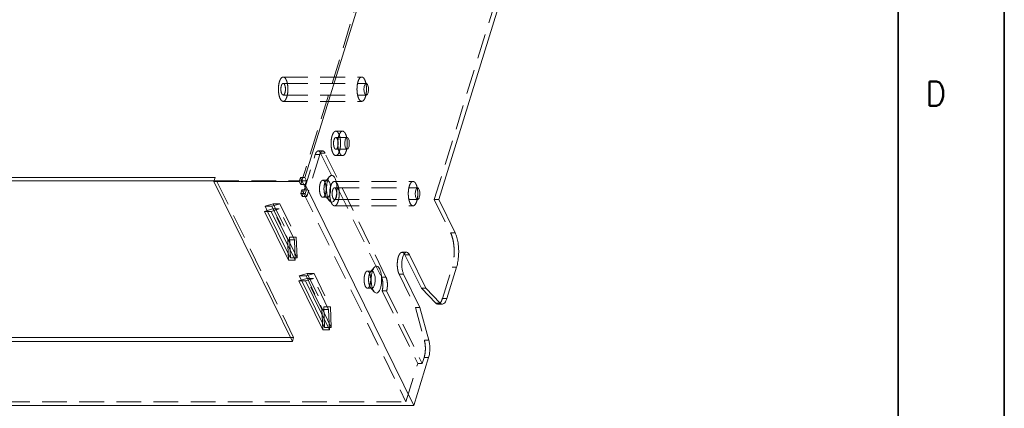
# Model space of a CAD drawing. Header units: millimetres. Extents: x 4065 to 8083, y -652 to 5416.
# Tile 51 of 256: x 5130 to 5332, y 1615 to 1695. Entities that reach past the tile are written whole.
import ezdxf
from ezdxf.enums import TextEntityAlignment as Align

# ---------------------------------------------------------------- set-up
doc = ezdxf.new("R2010")
doc.units = ezdxf.units.MM
doc.header["$LTSCALE"] = 0.8
doc.linetypes.add('HIDDEN', pattern=[9.525, 6.35, -3.175])
doc.layers.get('0').update_dxf_attribs({"linetype": 'CONTINUOUS', "lineweight": 0})
doc.layers.add('3', color=5, linetype='HIDDEN', lineweight=0)
doc.styles.get("Standard").update_dxf_attribs({"font": 'romans.shx', "width": 0.8, "oblique": 5, "bigfont": 'whgtxt.shx'})

msp = doc.modelspace()

# ---------------------------------------------------------------- linework, layer by layer
at = {"color": 7, "linetype": 'Continuous', "lineweight": 35}
msp.add_line((5310.399, 1114.481), (5310.399, 1912.349), dxfattribs=at)
for p, q in [((5236.848, 1817.977), (5188.677, 1662.095)), ((5240.089, 1735.159), (5216.124, 1657.609)), ((5083.491, 1662.095), (5170.255, 1662.095)), ((5083.797, 1661.473), (5170.063, 1661.473)), ((5170.013, 1661.311), (5170.255, 1662.095)), ((5187.514, 1661.311), (5170.013, 1661.311)), ((5170.013, 1661.311), (5186.12, 1628.49)), ((5187.514, 1661.311), (5187.756, 1662.095)), ((5187.514, 1661.311), (5187.819, 1660.69)), ((5188.677, 1662.095), (5187.756, 1662.095)), ((5188.061, 1661.473), (5187.756, 1662.095)), ((5187.819, 1660.69), (5188.061, 1661.473)), ((5188.74, 1660.69), (5187.819, 1660.69)), ((5188.982, 1661.473), (5188.061, 1661.473)), ((5188.677, 1662.095), (5188.982, 1661.473)), ((5188.74, 1660.69), (5188.982, 1661.473)), ((5188.74, 1660.69), (5211.008, 1615.312)), ((5188.734, 1658.825), (5187.813, 1658.825)), ((5187.813, 1658.825), (5188.118, 1658.203)), ((5188.118, 1658.203), (5188.31, 1658.825)), ((5189.039, 1658.203), (5188.734, 1658.825)), ((5188.118, 1658.203), (5189.039, 1658.203)), ((5219.48, 1650.772), (5216.124, 1657.609)), ((5181.772, 1655.18), (5180.391, 1655.18)), ((5185.324, 1645.127), (5180.391, 1655.18)), ((5185.261, 1646.532), (5181.017, 1655.18)), ((5186.705, 1645.127), (5181.772, 1655.18)), ((5185.324, 1645.127), (5185.185, 1648.226)), ((5210.121, 1646.226), (5209.2, 1646.226)), ((5212.555, 1639.388), (5209.2, 1646.226)), ((5210.121, 1646.226), (5213.476, 1639.388)), ((5186.705, 1645.127), (5185.324, 1645.127)), ((5212.266, 1635.471), (5208.911, 1642.309)), ((5219.795, 1643.747), (5217.793, 1637.27)), ((5188.788, 1640.883), (5187.407, 1640.883)), ((5192.34, 1630.83), (5187.407, 1640.883)), ((5192.277, 1632.235), (5188.033, 1640.883)), ((5193.721, 1630.83), (5188.788, 1640.883)), ((5213.476, 1639.388), (5212.555, 1639.388)), ((5215.524, 1636.349), (5212.555, 1639.388)), ((5213.476, 1639.388), (5216.446, 1636.349)), ((5216.446, 1636.349), (5215.524, 1636.349)), ((5216.878, 1636.135), (5215.957, 1636.135)), ((5214.093, 1628.737), (5212.266, 1635.471)), ((5192.34, 1630.83), (5192.201, 1633.929)), ((5193.721, 1630.83), (5192.34, 1630.83)), ((5099.356, 1628.49), (5186.12, 1628.49)), ((5099.598, 1629.274), (5185.735, 1629.274)), ((5214.05, 1625.157), (5211.008, 1615.312)), ((5065.941, 1615.312), (5211.008, 1615.312))]:
    msp.add_line(p, q)
msp.add_lwpolyline([(5332.145, 1933.415), (4144.145, 1933.415), (4144.145, 1093.415), (5332.145, 1093.415)], close=True, dxfattribs=at)
msp.add_arc((5210.858, 1645.278), 2.165, 150.29826, 151.03762)
for points, start_tangent, end_tangent in [([(5201.25, 1681.457), (5201.197, 1681.452), (5201.023, 1681.309), (5200.884, 1681.006), (5200.801, 1680.59), (5200.786, 1680.123), (5200.842, 1679.677), (5200.96, 1679.32)], (-0.9987254, 0.0504741), (0.4405427, -0.8977317)), ([(5201.541, 1681.2), (5201.378, 1681.414), (5201.25, 1681.457)], (-0.4405427, 0.8977317), (-0.9987254, 0.0504741)), ([(5201.251, 1679.064), (5201.304, 1679.068), (5201.477, 1679.211), (5201.616, 1679.514), (5201.699, 1679.931), (5201.714, 1680.397), (5201.659, 1680.843), (5201.541, 1681.2)], (0.9987254, -0.0504741), (-0.4405427, 0.8977317)), ([(5200.96, 1679.32), (5201.122, 1679.106), (5201.251, 1679.064)], (0.4405427, -0.8977317), (0.9987254, -0.0504741)), ([(5197.313, 1670.328), (5197.261, 1670.324), (5197.087, 1670.181), (5196.948, 1669.878), (5196.865, 1669.461), (5196.85, 1668.995), (5196.906, 1668.549), (5197.024, 1668.192)], (-0.9987254, 0.0504741), (0.4405427, -0.8977317)), ([(5197.605, 1670.072), (5197.442, 1670.286), (5197.313, 1670.328)], (-0.4405427, 0.8977317), (-0.9987254, 0.0504741)), ([(5197.315, 1667.935), (5197.367, 1667.94), (5197.541, 1668.083), (5197.68, 1668.386), (5197.763, 1668.802), (5197.778, 1669.269), (5197.723, 1669.715), (5197.605, 1670.072)], (0.9987254, -0.0504741), (-0.4405427, 0.8977317)), ([(5197.024, 1668.192), (5197.186, 1667.978), (5197.315, 1667.935)], (0.4405427, -0.8977317), (0.9987254, -0.0504741)), ([(5193.73, 1662.3), (5193.84, 1662.412), (5194.146, 1662.556), (5194.449, 1662.472), (5194.728, 1662.176), (5194.964, 1661.693), (5195.138, 1661.057), (5195.237, 1660.31), (5195.249, 1659.514), (5195.173, 1658.751), (5195.023, 1658.098)], (0.6441051, 0.764937), (-0.2952474, -0.9554208)), ([(5193.729, 1657.315), (5193.64, 1657.44), (5193.405, 1657.922), (5193.23, 1658.558), (5193.131, 1659.305), (5193.12, 1660.101), (5193.195, 1660.864), (5193.345, 1661.517)], (-0.6325357, 0.7745312), (0.2952474, 0.9554208)), ([(5193.345, 1661.517), (5193.564, 1662.05), (5193.73, 1662.3)], (0.2952474, 0.9554208), (0.6441051, 0.764937)), ([(5193.354, 1661.541), (5193.431, 1661.504), (5193.609, 1661.316)], (0.9458623, -0.3245683), (0.5444957, -0.8387636)), ([(5193.609, 1661.316), (5193.759, 1661.009)], (0.5444957, -0.8387636), (0.3459571, -0.9382503)), ([(5193.759, 1661.009), (5193.87, 1660.604), (5193.933, 1660.129), (5193.941, 1659.622), (5193.892, 1659.136), (5193.797, 1658.72)], (0.3459571, -0.9382503), (-0.2952474, -0.9554208)), ([(5193.797, 1658.72), (5193.658, 1658.381), (5193.482, 1658.151), (5193.364, 1658.077)], (-0.2952474, -0.9554208), (-0.9306558, -0.3658959)), ([(5211.773, 1660.011), (5211.721, 1660.007), (5211.547, 1659.864), (5211.408, 1659.561), (5211.325, 1659.144), (5211.31, 1658.677), (5211.366, 1658.232), (5211.484, 1657.875)], (-0.9987254, 0.0504741), (0.4405427, -0.8977317)), ([(5212.065, 1659.755), (5211.902, 1659.969), (5211.773, 1660.011)], (-0.4405427, 0.8977317), (-0.9987254, 0.0504741)), ([(5211.775, 1657.618), (5211.827, 1657.623), (5212.001, 1657.766), (5212.14, 1658.069), (5212.223, 1658.485), (5212.238, 1658.952), (5212.182, 1659.398), (5212.065, 1659.755)], (0.9987254, -0.0504741), (-0.4405427, 0.8977317)), ([(5195.023, 1658.098), (5194.804, 1657.566), (5194.528, 1657.203), (5194.223, 1657.06), (5193.919, 1657.143), (5193.729, 1657.315)], (-0.2952474, -0.9554208), (-0.6325357, 0.7745312)), ([(5211.484, 1657.875), (5211.646, 1657.661), (5211.775, 1657.618)], (0.4405427, -0.8977317), (0.9987254, -0.0504741)), ([(5219.795, 1643.747), (5220.056, 1644.867), (5220.195, 1646.122), (5220.204, 1647.427), (5220.08, 1648.693), (5219.833, 1649.834), (5219.48, 1650.772)], (0.2952474, 0.9554208), (-0.4405427, 0.8977317)), ([(5208.964, 1646.326), (5208.753, 1645.822), (5208.603, 1645.14), (5208.543, 1644.374), (5208.578, 1643.597), (5208.705, 1642.885), (5208.911, 1642.309)], (-0.4842506, -0.8749294), (0.4405427, -0.8977317)), ([(5209.254, 1646.676), (5208.977, 1646.351)], (-0.830968, -0.5563202), (-0.4955001, -0.8686079)), ([(5209.2, 1646.226), (5209.07, 1646.451)], (-0.4405427, 0.8977317), (-0.5709705, 0.8209706)), ([(5209.516, 1646.767), (5209.254, 1646.676)], (-0.9996835, -0.0251567), (-0.830968, -0.5563202)), ([(5210.121, 1646.226), (5209.856, 1646.61), (5209.557, 1646.765), (5209.516, 1646.767)], (-0.4405427, 0.8977317), (-0.9996835, -0.0251567)), ([(5202.881, 1638.667), (5202.791, 1638.791), (5202.556, 1639.274), (5202.381, 1639.91), (5202.283, 1640.657), (5202.271, 1641.453), (5202.347, 1642.216), (5202.497, 1642.869)], (-0.6325357, 0.7745312), (0.2952474, 0.9554208)), ([(5202.497, 1642.869), (5202.715, 1643.402), (5202.881, 1643.652)], (0.2952474, 0.9554208), (0.6441051, 0.764937)), ([(5202.505, 1642.892), (5202.582, 1642.855), (5202.76, 1642.667)], (0.9458623, -0.3245683), (0.5444957, -0.8387636)), ([(5202.76, 1642.667), (5202.91, 1642.361)], (0.5444957, -0.8387636), (0.3459571, -0.9382503)), ([(5202.881, 1643.652), (5202.992, 1643.764), (5203.297, 1643.908), (5203.601, 1643.824), (5203.88, 1643.528), (5204.115, 1643.045), (5204.289, 1642.409), (5204.388, 1641.662), (5204.4, 1640.866), (5204.324, 1640.103), (5204.174, 1639.45)], (0.6441051, 0.764937), (-0.2952474, -0.9554208)), ([(5202.91, 1642.361), (5203.021, 1641.956), (5203.084, 1641.481), (5203.092, 1640.973), (5203.043, 1640.488), (5202.948, 1640.072)], (0.3459571, -0.9382503), (-0.2952474, -0.9554208)), ([(5202.948, 1640.072), (5202.809, 1639.733), (5202.633, 1639.502), (5202.515, 1639.429)], (-0.2952474, -0.9554208), (-0.9306558, -0.3658959)), ([(5204.174, 1639.45), (5203.955, 1638.917), (5203.679, 1638.555), (5203.374, 1638.411), (5203.07, 1638.495), (5202.881, 1638.667)], (-0.2952474, -0.9554208), (-0.6325357, 0.7745312)), ([(5215.956, 1636.137), (5215.888, 1636.141), (5215.524, 1636.349)], (-0.9996048, -0.0281102), (-0.6987782, 0.7153384)), ([(5216.446, 1636.349), (5216.809, 1636.141), (5216.878, 1636.137)], (0.6987782, -0.7153384), (0.9996048, 0.0281102)), ([(5216.878, 1636.137), (5217.179, 1636.236), (5217.519, 1636.626), (5217.793, 1637.27)], (0.9996048, 0.0281102), (0.2952474, 0.9554208)), ([(5214.05, 1625.157), (5214.232, 1625.99), (5214.302, 1626.928), (5214.255, 1627.876), (5214.093, 1628.737)], (0.2952474, 0.9554208), (-0.2618605, 0.9651057))]:
    msp.add_spline(points, degree=3, dxfattribs=dict(start_tangent=start_tangent, end_tangent=end_tangent))
at = {"layer": '3'}
for p, q in [((5236.232, 1817.355), (5188.061, 1661.473)), ((5239.168, 1735.159), (5215.203, 1657.609)), ((5184.21, 1682.76), (5200.329, 1682.76)), ((5184.21, 1681.46), (5201.25, 1681.46)), ((5184.21, 1679.06), (5201.25, 1679.06)), ((5184.21, 1677.76), (5200.329, 1677.76)), ((5195.011, 1671.632), (5196.393, 1671.632)), ((5195.011, 1670.332), (5197.314, 1670.332)), ((5188.31, 1658.825), (5190.78, 1666.82)), ((5191.701, 1666.82), (5189.039, 1658.203)), ((5190.78, 1666.82), (5191.701, 1666.82)), ((5191.39, 1667.577), (5192.312, 1667.577)), ((5191.875, 1667.143), (5192.796, 1667.143)), ((5191.875, 1667.143), (5204.381, 1641.657)), ((5205.302, 1641.657), (5192.796, 1667.143)), ((5195.011, 1667.932), (5197.314, 1667.932)), ((5195.011, 1666.632), (5196.393, 1666.632)), ((5170.063, 1661.473), (5188.061, 1661.473)), ((5186.362, 1629.274), (5170.255, 1662.095)), ((5188.061, 1661.473), (5188.976, 1659.608)), ((5192.342, 1661.558), (5193.263, 1661.558)), ((5192.975, 1661.394), (5193.731, 1662.3)), ((5194.734, 1661.315), (5210.853, 1661.315)), ((5187.813, 1658.825), (5188.055, 1659.608)), ((5188.976, 1659.608), (5188.055, 1659.608)), ((5188.055, 1659.608), (5209.408, 1616.095)), ((5188.734, 1658.825), (5188.976, 1659.608)), ((5194.734, 1660.015), (5211.774, 1660.015)), ((5180.507, 1656.22), (5182.148, 1656.706)), ((5181.888, 1656.22), (5183.529, 1656.706)), ((5182.148, 1656.706), (5183.529, 1656.706)), ((5182.148, 1656.706), (5185.503, 1649.868)), ((5183.529, 1656.706), (5186.885, 1649.868)), ((5192.342, 1658.058), (5193.263, 1658.058)), ((5192.975, 1658.222), (5193.731, 1657.316)), ((5194.734, 1657.615), (5211.774, 1657.615)), ((5194.734, 1656.315), (5210.853, 1656.315)), ((5216.124, 1657.609), (5215.203, 1657.609)), ((5215.203, 1657.609), (5218.559, 1650.772)), ((5180.391, 1655.18), (5182.032, 1655.665)), ((5181.888, 1656.22), (5180.507, 1656.22)), ((5181.017, 1655.18), (5180.507, 1656.22)), ((5181.772, 1655.18), (5183.414, 1655.665)), ((5187.074, 1645.653), (5181.888, 1656.22)), ((5182.032, 1655.665), (5183.414, 1655.665)), ((5185.135, 1649.342), (5182.032, 1655.665)), ((5186.517, 1649.342), (5183.414, 1655.665)), ((5218.559, 1650.772), (5219.48, 1650.772)), ((5185.135, 1649.342), (5186.517, 1649.342)), ((5185.185, 1648.226), (5185.135, 1649.342)), ((5185.503, 1649.868), (5186.885, 1649.868)), ((5185.503, 1649.868), (5185.692, 1645.653)), ((5186.705, 1645.127), (5186.517, 1649.342)), ((5186.885, 1649.868), (5187.074, 1645.653)), ((5185.692, 1645.653), (5185.261, 1646.532)), ((5208.595, 1646.767), (5209.516, 1646.767)), ((5187.074, 1645.653), (5185.692, 1645.653)), ((5187.523, 1641.923), (5189.164, 1642.409)), ((5188.904, 1641.923), (5190.545, 1642.409)), ((5189.164, 1642.409), (5190.545, 1642.409)), ((5189.164, 1642.409), (5192.519, 1635.571)), ((5190.545, 1642.409), (5193.901, 1635.571)), ((5201.493, 1642.909), (5202.414, 1642.909)), ((5202.126, 1642.745), (5202.883, 1643.652)), ((5208.911, 1642.309), (5207.99, 1642.309)), ((5207.99, 1642.309), (5211.345, 1635.471)), ((5216.872, 1637.27), (5218.874, 1643.747)), ((5218.874, 1643.747), (5219.795, 1643.747)), ((5187.407, 1640.883), (5189.048, 1641.368)), ((5188.904, 1641.923), (5187.523, 1641.923)), ((5188.033, 1640.883), (5187.523, 1641.923)), ((5188.788, 1640.883), (5190.43, 1641.368)), ((5194.09, 1631.356), (5188.904, 1641.923)), ((5189.048, 1641.368), (5190.43, 1641.368)), ((5192.151, 1635.045), (5189.048, 1641.368)), ((5193.532, 1635.045), (5190.43, 1641.368)), ((5205.302, 1641.657), (5204.381, 1641.657)), ((5201.493, 1639.409), (5202.414, 1639.409)), ((5202.126, 1639.574), (5202.883, 1638.667)), ((5205.428, 1638.847), (5204.507, 1638.847)), ((5204.507, 1638.847), (5211.828, 1623.929)), ((5205.428, 1638.847), (5212.749, 1623.929)), ((5217.793, 1637.27), (5216.872, 1637.27)), ((5192.151, 1635.045), (5193.532, 1635.045)), ((5192.201, 1633.929), (5192.151, 1635.045)), ((5192.519, 1635.571), (5193.901, 1635.571)), ((5192.519, 1635.571), (5192.708, 1631.356)), ((5193.721, 1630.83), (5193.532, 1635.045)), ((5193.901, 1635.571), (5194.09, 1631.356)), ((5211.345, 1635.471), (5212.266, 1635.471)), ((5211.345, 1635.471), (5213.172, 1628.737)), ((5192.708, 1631.356), (5192.277, 1632.235)), ((5194.09, 1631.356), (5192.708, 1631.356)), ((5185.735, 1629.274), (5186.362, 1629.274)), ((5186.12, 1628.49), (5186.362, 1629.274)), ((5213.172, 1628.737), (5214.093, 1628.737)), ((5212.749, 1623.929), (5213.129, 1625.157)), ((5213.129, 1625.157), (5214.05, 1625.157)), ((5209.408, 1616.095), (5211.828, 1623.929)), ((5211.828, 1623.929), (5212.749, 1623.929)), ((5066.183, 1616.095), (5209.408, 1616.095))]:
    msp.add_line(p, q, dxfattribs=at)
for points, start_tangent, end_tangent in [([(5184.21, 1682.76), (5184.182, 1682.759), (5183.854, 1682.587), (5183.563, 1682.127), (5183.355, 1681.455), (5183.247, 1680.623), (5183.256, 1679.763), (5183.381, 1678.95), (5183.605, 1678.302)], (-0.999757, 0.022042), (0.4405427, -0.8977317)), ([(5184.816, 1682.219), (5184.519, 1682.631), (5184.21, 1682.76)], (-0.4405427, 0.8977317), (-0.999757, 0.022042)), ([(5200.329, 1682.759), (5200.068, 1682.668), (5199.791, 1682.343), (5199.566, 1681.814), (5199.417, 1681.133), (5199.356, 1680.366), (5199.391, 1679.589), (5199.518, 1678.878), (5199.724, 1678.302)], (-0.9996835, -0.0251567), (0.4405427, -0.8977317)), ([(5200.934, 1682.219), (5200.669, 1682.603), (5200.37, 1682.758), (5200.329, 1682.759)], (-0.4405427, 0.8977317), (-0.9996835, -0.0251567)), ([(5183.92, 1679.32), (5183.802, 1679.677), (5183.746, 1680.123), (5183.761, 1680.59), (5183.844, 1681.006), (5183.983, 1681.309), (5184.157, 1681.452), (5184.21, 1681.457)], (-0.4405427, 0.8977317), (0.998726, -0.0504614)), ([(5184.21, 1681.457), (5184.339, 1681.414), (5184.501, 1681.2)], (0.998726, -0.0504614), (0.4405427, -0.8977317)), ([(5184.211, 1677.761), (5184.239, 1677.761), (5184.567, 1677.934), (5184.858, 1678.393), (5185.066, 1679.065), (5185.174, 1679.897), (5185.165, 1680.758), (5185.04, 1681.57), (5184.816, 1682.219)], (0.999757, -0.022042), (-0.4405427, 0.8977317)), ([(5184.501, 1681.2), (5184.619, 1680.843), (5184.675, 1680.397), (5184.66, 1679.931), (5184.577, 1679.514), (5184.437, 1679.211), (5184.264, 1679.068), (5184.211, 1679.064)], (0.4405427, -0.8977317), (-0.998726, 0.0504614)), ([(5200.329, 1677.761), (5200.59, 1677.852), (5200.867, 1678.177), (5201.092, 1678.706), (5201.241, 1679.387), (5201.302, 1680.154), (5201.267, 1680.931), (5201.14, 1681.642), (5200.934, 1682.219)], (0.9996835, 0.0251567), (-0.4405427, 0.8977317)), ([(5184.211, 1679.064), (5184.082, 1679.106), (5183.92, 1679.32)], (-0.998726, 0.0504614), (-0.4405427, 0.8977317)), ([(5183.605, 1678.302), (5183.902, 1677.889), (5184.211, 1677.761)], (0.4405427, -0.8977317), (0.999757, -0.022042)), ([(5199.724, 1678.302), (5199.989, 1677.918), (5200.288, 1677.762), (5200.329, 1677.761)], (0.4405427, -0.8977317), (0.9996835, 0.0251567)), ([(5195.011, 1671.631), (5194.985, 1671.631), (5194.654, 1671.457), (5194.365, 1671.002), (5194.155, 1670.322), (5194.048, 1669.499), (5194.058, 1668.631), (5194.182, 1667.823), (5194.406, 1667.174)], (-0.9997681, 0.0215362), (0.4405427, -0.8977317)), ([(5195.617, 1671.09), (5195.319, 1671.504), (5195.011, 1671.631)], (-0.4405427, 0.8977317), (-0.9997681, 0.0215362)), ([(5195.012, 1666.632), (5195.038, 1666.633), (5195.369, 1666.807), (5195.657, 1667.261), (5195.868, 1667.942), (5195.974, 1668.765), (5195.965, 1669.633), (5195.841, 1670.441), (5195.617, 1671.09)], (0.9997681, -0.0215362), (-0.4405427, 0.8977317)), ([(5196.393, 1671.631), (5196.132, 1671.54), (5195.855, 1671.215), (5195.63, 1670.686), (5195.481, 1670.005), (5195.42, 1669.238), (5195.455, 1668.461), (5195.582, 1667.75), (5195.788, 1667.174)], (-0.9996835, -0.0251567), (0.4405427, -0.8977317)), ([(5196.998, 1671.09), (5196.733, 1671.475), (5196.434, 1671.63), (5196.393, 1671.631)], (-0.4405427, 0.8977317), (-0.9996835, -0.0251567)), ([(5196.393, 1666.633), (5196.654, 1666.724), (5196.931, 1667.049), (5197.156, 1667.578), (5197.305, 1668.259), (5197.366, 1669.026), (5197.331, 1669.803), (5197.204, 1670.514), (5196.998, 1671.09)], (0.9996835, 0.0251567), (-0.4405427, 0.8977317)), ([(5194.721, 1668.192), (5194.591, 1668.609), (5194.544, 1669.129), (5194.59, 1669.65), (5194.719, 1670.068), (5194.906, 1670.301), (5195.011, 1670.323)], (-0.4405427, 0.8977317), (0.9999893, 0.004623)), ([(5195.011, 1670.323), (5195.114, 1670.302), (5195.302, 1670.072)], (0.9999893, 0.004623), (0.4405427, -0.8977317)), ([(5195.302, 1670.072), (5195.432, 1669.655), (5195.479, 1669.135), (5195.433, 1668.614), (5195.304, 1668.195), (5195.116, 1667.963), (5195.011, 1667.941)], (0.4405427, -0.8977317), (-0.9999893, -0.004623)), ([(5190.78, 1666.82), (5190.96, 1667.243), (5191.181, 1667.503), (5191.391, 1667.576)], (0.2952474, 0.9554208), (0.999684, 0.0251389)), ([(5191.391, 1667.576), (5191.424, 1667.575), (5191.662, 1667.451), (5191.875, 1667.143)], (0.999684, 0.0251389), (0.4405427, -0.8977317)), ([(5192.312, 1667.576), (5192.103, 1667.503), (5191.881, 1667.243), (5191.701, 1666.82)], (-0.999684, -0.0251389), (-0.2952474, -0.9554208)), ([(5192.796, 1667.143), (5192.583, 1667.451), (5192.345, 1667.575), (5192.312, 1667.576)], (-0.4405427, 0.8977317), (-0.999684, -0.0251389)), ([(5194.406, 1667.174), (5194.704, 1666.76), (5195.012, 1666.632)], (0.4405427, -0.8977317), (0.9997681, -0.0215362)), ([(5195.011, 1667.941), (5194.909, 1667.961), (5194.721, 1668.192)], (-0.9999893, -0.004623), (-0.4405427, 0.8977317)), ([(5195.788, 1667.174), (5196.053, 1666.789), (5196.352, 1666.634), (5196.393, 1666.633)], (0.4405427, -0.8977317), (0.9996835, 0.0251567)), ([(5191.808, 1660.896), (5191.695, 1660.361), (5191.661, 1659.76), (5191.708, 1659.165), (5191.832, 1658.647), (5192.018, 1658.269), (5192.242, 1658.077), (5192.342, 1658.063)], (-0.2952474, -0.9554208), (0.9998413, 0.0178169)), ([(5192.342, 1661.553), (5192.205, 1661.522), (5191.985, 1661.299), (5191.808, 1660.896)], (-0.9998413, -0.0178169), (-0.2952474, -0.9554208)), ([(5192.717, 1661.268), (5192.666, 1661.347), (5192.442, 1661.539), (5192.342, 1661.553)], (-0.5108985, 0.859641), (-0.9998413, -0.0178169)), ([(5192.974, 1658.221), (5192.917, 1658.3), (5192.767, 1658.607), (5192.656, 1659.011), (5192.593, 1659.487), (5192.586, 1659.994), (5192.634, 1660.479), (5192.729, 1660.896)], (-0.6328495, 0.7742748), (0.2952474, 0.9554208)), ([(5192.876, 1658.72), (5192.989, 1659.254), (5193.023, 1659.856), (5192.976, 1660.451), (5192.852, 1660.969), (5192.717, 1661.268)], (0.2952474, 0.9554208), (-0.5108985, 0.859641)), ([(5192.729, 1660.896), (5192.868, 1661.234), (5192.974, 1661.394)], (0.2952473, 0.9554209), (0.6441887, 0.7648666)), ([(5192.974, 1661.394), (5193.044, 1661.465), (5193.238, 1661.557), (5193.263, 1661.557)], (0.6441887, 0.7648666), (0.9998026, -0.0198675)), ([(5193.263, 1661.557), (5193.354, 1661.541)], (0.9998026, -0.0198675), (0.9458623, -0.3245683)), ([(5194.734, 1661.314), (5194.706, 1661.314), (5194.378, 1661.141), (5194.087, 1660.682), (5193.879, 1660.009), (5193.771, 1659.177), (5193.78, 1658.317), (5193.905, 1657.505)], (-0.999757, 0.022042), (0.2320483, -0.9727043)), ([(5195.34, 1660.773), (5195.043, 1661.186), (5194.734, 1661.314)], (-0.4405427, 0.8977317), (-0.999757, 0.022042)), ([(5194.735, 1656.315), (5194.763, 1656.316), (5195.091, 1656.488), (5195.382, 1656.948), (5195.59, 1657.62), (5195.698, 1658.452), (5195.688, 1659.312), (5195.564, 1660.125), (5195.34, 1660.773)], (0.999757, -0.022042), (-0.4405427, 0.8977317)), ([(5210.853, 1661.314), (5210.592, 1661.223), (5210.315, 1660.898), (5210.09, 1660.369), (5209.941, 1659.687), (5209.88, 1658.921), (5209.915, 1658.144), (5210.042, 1657.432), (5210.248, 1656.856)], (-0.9996835, -0.0251567), (0.4405427, -0.8977317)), ([(5211.458, 1660.773), (5211.193, 1661.157), (5210.894, 1661.312), (5210.853, 1661.314)], (-0.4405427, 0.8977317), (-0.9996835, -0.0251567)), ([(5210.853, 1656.316), (5211.114, 1656.406), (5211.391, 1656.732), (5211.616, 1657.261), (5211.765, 1657.942), (5211.826, 1658.708), (5211.791, 1659.486), (5211.664, 1660.197), (5211.458, 1660.773)], (0.9996835, 0.0251567), (-0.4405427, 0.8977317)), ([(5192.342, 1658.063), (5192.479, 1658.093), (5192.699, 1658.317), (5192.711, 1658.337)], (0.9998413, 0.0178169), (0.508274, 0.8611954)), ([(5192.711, 1658.337), (5192.876, 1658.72)], (0.508274, 0.8611954), (0.2952474, 0.9554208)), ([(5194.444, 1657.875), (5194.326, 1658.232), (5194.27, 1658.677), (5194.285, 1659.144), (5194.368, 1659.561), (5194.507, 1659.864), (5194.681, 1660.007), (5194.734, 1660.011)], (-0.4405427, 0.8977317), (0.998726, -0.0504614)), ([(5194.734, 1660.011), (5194.863, 1659.969), (5195.025, 1659.755)], (0.998726, -0.0504614), (0.4405427, -0.8977317)), ([(5195.025, 1659.755), (5195.143, 1659.398), (5195.199, 1658.952), (5195.184, 1658.485), (5195.1, 1658.069), (5194.961, 1657.766), (5194.788, 1657.623), (5194.735, 1657.618)], (0.4405427, -0.8977317), (-0.998726, 0.0504614)), ([(5193.263, 1658.058), (5193.095, 1658.112), (5192.974, 1658.221)], (-0.9998075, 0.0196225), (-0.6328495, 0.7742748)), ([(5193.364, 1658.077), (5193.288, 1658.059), (5193.263, 1658.058)], (-0.9306558, -0.3658959), (-0.9998075, 0.0196225)), ([(5193.905, 1657.505), (5194.129, 1656.856)], (0.2320483, -0.9727043), (0.4405427, -0.8977317)), ([(5194.129, 1656.856), (5194.426, 1656.443), (5194.735, 1656.315)], (0.4405427, -0.8977317), (0.999757, -0.022042)), ([(5194.735, 1657.618), (5194.606, 1657.661), (5194.444, 1657.875)], (-0.998726, 0.0504614), (-0.4405427, 0.8977317)), ([(5210.248, 1656.856), (5210.513, 1656.472), (5210.812, 1656.317), (5210.853, 1656.316)], (0.4405427, -0.8977317), (0.9996835, 0.0251567)), ([(5218.559, 1650.772), (5218.912, 1649.834), (5219.159, 1648.693), (5219.283, 1647.427), (5219.274, 1646.122), (5219.135, 1644.867), (5218.874, 1643.747)], (0.4405427, -0.8977317), (-0.2952474, -0.9554208)), ([(5208.595, 1646.767), (5208.333, 1646.676), (5208.056, 1646.351), (5207.832, 1645.822), (5207.682, 1645.14), (5207.622, 1644.374), (5207.657, 1643.597), (5207.783, 1642.885), (5207.99, 1642.309)], (-0.9996835, -0.0251567), (0.4405427, -0.8977317)), ([(5209.07, 1646.451), (5208.935, 1646.61), (5208.636, 1646.765), (5208.595, 1646.767)], (-0.5709705, 0.8209706), (-0.9996835, -0.0251567)), ([(5200.959, 1642.247), (5200.847, 1641.713), (5200.812, 1641.112), (5200.859, 1640.516), (5200.983, 1639.998), (5201.169, 1639.621), (5201.393, 1639.428), (5201.493, 1639.414)], (-0.2952474, -0.9554208), (0.9998413, 0.0178169)), ([(5201.494, 1642.905), (5201.357, 1642.874), (5201.137, 1642.651), (5200.959, 1642.247)], (-0.9998413, -0.0178169), (-0.2952474, -0.9554208)), ([(5201.869, 1642.62), (5201.818, 1642.698), (5201.593, 1642.891), (5201.494, 1642.905)], (-0.5108985, 0.859641), (-0.9998413, -0.0178169)), ([(5202.125, 1639.573), (5202.069, 1639.651), (5201.919, 1639.958), (5201.808, 1640.363), (5201.744, 1640.838), (5201.737, 1641.346), (5201.785, 1641.831), (5201.88, 1642.247)], (-0.6328495, 0.7742748), (0.2952474, 0.9554208)), ([(5202.027, 1640.072), (5202.14, 1640.606), (5202.174, 1641.207), (5202.127, 1641.803), (5202.003, 1642.321), (5201.869, 1642.62)], (0.2952474, 0.9554208), (-0.5108985, 0.859641)), ([(5201.88, 1642.247), (5202.02, 1642.586), (5202.125, 1642.746)], (0.2952473, 0.9554209), (0.6441887, 0.7648666)), ([(5202.125, 1642.746), (5202.195, 1642.817), (5202.389, 1642.908), (5202.415, 1642.909)], (0.6441887, 0.7648666), (0.9998026, -0.0198675)), ([(5202.415, 1642.909), (5202.505, 1642.892)], (0.9998026, -0.0198675), (0.9458623, -0.3245683)), ([(5204.381, 1641.657), (5204.546, 1641.196), (5204.647, 1640.627), (5204.675, 1640.006), (5204.627, 1639.392), (5204.507, 1638.847)], (0.4405427, -0.8977317), (-0.2952474, -0.9554208)), ([(5205.428, 1638.847), (5205.548, 1639.392), (5205.596, 1640.006), (5205.569, 1640.627), (5205.467, 1641.196), (5205.302, 1641.657)], (0.2952474, 0.9554208), (-0.4405427, 0.8977317)), ([(5201.493, 1639.414), (5201.63, 1639.445), (5201.85, 1639.668), (5201.862, 1639.689)], (0.9998413, 0.0178169), (0.508274, 0.8611954)), ([(5201.862, 1639.689), (5202.027, 1640.072)], (0.508274, 0.8611954), (0.2952474, 0.9554208)), ([(5202.414, 1639.41), (5202.246, 1639.464), (5202.125, 1639.573)], (-0.9998075, 0.0196225), (-0.6328495, 0.7742748)), ([(5202.515, 1639.429), (5202.439, 1639.411), (5202.414, 1639.41)], (-0.9306558, -0.3658959), (-0.9998075, 0.0196225)), ([(5216.872, 1637.27), (5216.597, 1636.626), (5216.258, 1636.236), (5215.956, 1636.137)], (-0.2952474, -0.9554208), (-0.9996048, -0.0281102)), ([(5213.172, 1628.737), (5213.334, 1627.876), (5213.381, 1626.928), (5213.311, 1625.99), (5213.129, 1625.157)], (0.2618605, -0.9651057), (-0.2952474, -0.9554208))]:
    msp.add_spline(points, degree=3, dxfattribs=dict(at, start_tangent=start_tangent, end_tangent=end_tangent))

# ---------------------------------------------------------------- texts
at = {"color": 7, "linetype": 'Continuous', "width": 0.933333}
msp.add_text('D', height=4.98, dxfattribs=at).set_placement((5318.124, 1679.364), align=Align.MIDDLE_CENTER)

doc.saveas('drawing.dxf')
